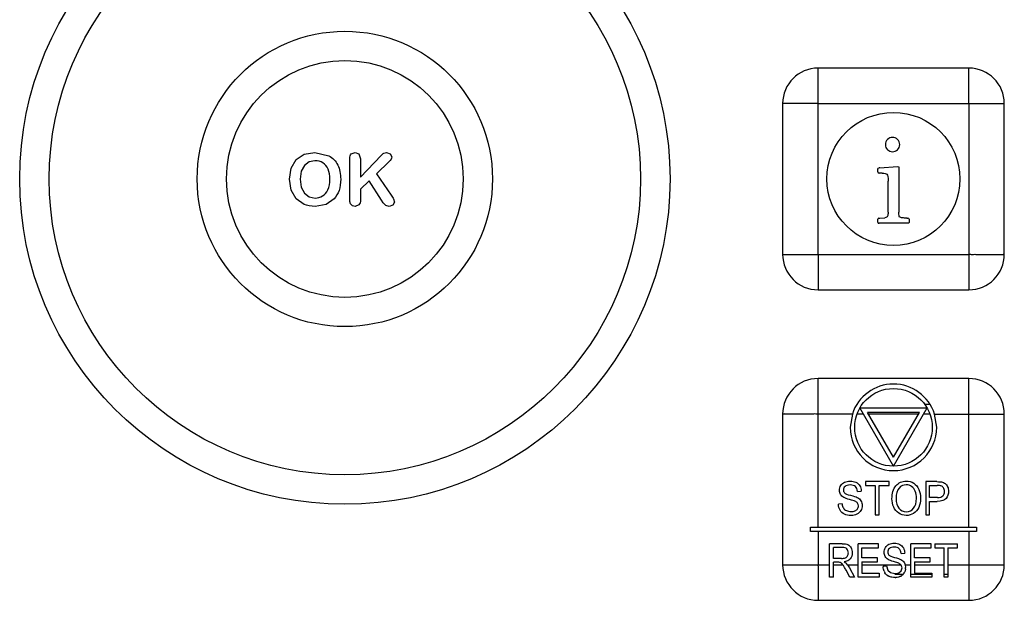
# Model space of a CAD drawing. Header units: millimetres. Extents: x 0 to 3364, y 0 to 2378.
# Tile 19 of 32: x 1707 to 1751, y 1366 to 1392. Entities that reach past the tile are written whole.
import ezdxf

# ---------------------------------------------------------------- set-up
doc = ezdxf.new("R2010")
doc.units = ezdxf.units.MM
doc.header["$LTSCALE"] = 185.02
doc.layers.add('00_COMPONENTS', color=7, linetype='CONTINUOUS')

msp = doc.modelspace()

# ---------------------------------------------------------------- linework, layer by layer
at = {"layer": '00_COMPONENTS', "color": 9, "linetype": 'CONTINUOUS'}
for p, q in [((1742.718, 1381.876), (1742.718, 1390.277)), ((1742.718, 1388.676), (1751.119, 1388.676)), ((1749.518, 1388.676), (1749.518, 1380.276)), ((1741.118, 1381.876), (1749.518, 1381.876)), ((1742.718, 1369.576), (1742.718, 1376.277)), ((1747.517, 1375.114), (1747.761, 1375.114)), ((1744.263, 1374.676), (1742.718, 1374.676)), ((1744.761, 1374.676), (1744.474, 1374.676)), ((1747.244, 1374.676), (1744.992, 1374.676)), ((1747.762, 1374.676), (1747.475, 1374.676)), ((1747.974, 1374.676), (1751.119, 1374.676)), ((1749.518, 1369.576), (1749.518, 1374.676)), ((1742.718, 1369.376), (1742.718, 1367.876)), ((1749.518, 1369.376), (1749.518, 1366.276)), ((1741.118, 1367.876), (1743.237, 1367.876)), ((1743.406, 1367.876), (1743.835, 1367.876)), ((1744.047, 1367.876), (1744.524, 1367.876)), ((1744.693, 1367.876), (1746.453, 1367.876)), ((1746.649, 1367.876), (1746.9, 1367.876)), ((1747.069, 1367.876), (1748.409, 1367.876)), ((1748.578, 1367.876), (1749.518, 1367.876)), ((1746.52, 1367.438), (1746.187, 1367.438)), ((1747.852, 1367.438), (1746.9, 1367.438)), ((1748.578, 1367.438), (1748.409, 1367.438))]:
    msp.add_line(p, q, dxfattribs=at)
at = {"layer": '00_COMPONENTS', "color": 7, "linetype": 'CONTINUOUS'}
for p, q in [((1749.518, 1390.276), (1742.718, 1390.276)), ((1741.118, 1388.676), (1741.118, 1381.876)), ((1751.118, 1381.876), (1751.118, 1388.676)), ((1719.172, 1386.148), (1719.533, 1386.391)), ((1719.533, 1386.391), (1720.016, 1386.476)), ((1720.016, 1386.476), (1720.645, 1386.326)), ((1721.655, 1386.404), (1721.828, 1386.476)), ((1721.828, 1386.476), (1722.002, 1386.404)), ((1722.002, 1386.404), (1722.07, 1386.186)), ((1723.123, 1386.442), (1723.25, 1386.476)), ((1723.25, 1386.476), (1723.415, 1386.415)), ((1723.415, 1386.415), (1723.48, 1386.269)), ((1718.945, 1385.761), (1719.172, 1386.148)), ((1719.75, 1386.042), (1719.541, 1385.885)), ((1720.016, 1386.096), (1719.75, 1386.042)), ((1721.592, 1384.432), (1721.592, 1386.186)), ((1722.07, 1385.359), (1723.008, 1386.338)), ((1722.07, 1386.186), (1722.07, 1385.359)), ((1723.372, 1386.061), (1722.791, 1385.51)), ((1718.868, 1385.263), (1718.945, 1385.761)), ((1719.403, 1385.621), (1719.353, 1385.263)), ((1719.541, 1385.885), (1719.403, 1385.621)), ((1722.791, 1385.51), (1723.461, 1384.551)), ((1745.414, 1385.722), (1745.441, 1385.756)), ((1745.414, 1385.596), (1745.414, 1385.722)), ((1745.532, 1385.54), (1745.478, 1385.543)), ((1745.502, 1385.778), (1746.302, 1385.836)), ((1745.614, 1385.543), (1745.532, 1385.54)), ((1746.302, 1385.836), (1746.356, 1385.826)), ((1746.356, 1385.826), (1746.361, 1385.788)), ((1746.361, 1385.788), (1746.361, 1383.783)), ((1718.942, 1384.768), (1718.868, 1385.263)), ((1719.353, 1385.263), (1719.402, 1384.899)), ((1722.461, 1385.19), (1722.07, 1384.815)), ((1723.026, 1384.321), (1722.461, 1385.19)), ((1745.876, 1383.78), (1745.876, 1385.178)), ((1719.164, 1384.376), (1718.942, 1384.768)), ((1719.402, 1384.899), (1719.546, 1384.628)), ((1719.546, 1384.628), (1719.758, 1384.469)), ((1722.07, 1384.815), (1722.07, 1384.327)), ((1719.53, 1384.125), (1719.164, 1384.376)), ((1719.758, 1384.469), (1720.022, 1384.416)), ((1720.883, 1384.374), (1720.52, 1384.123)), ((1721.624, 1384.155), (1721.597, 1384.26)), ((1723.103, 1384.192), (1723.026, 1384.321)), ((1723.21, 1384.078), (1723.103, 1384.192)), ((1723.602, 1384.231), (1723.539, 1384.094)), ((1723.566, 1384.375), (1723.602, 1384.231)), ((1720.52, 1384.123), (1720.026, 1384.036)), ((1721.711, 1384.068), (1721.624, 1384.155)), ((1721.828, 1384.036), (1721.711, 1384.068)), ((1722.002, 1384.107), (1721.828, 1384.036)), ((1723.372, 1384.036), (1723.21, 1384.078)), ((1723.539, 1384.094), (1723.372, 1384.036)), ((1745.414, 1383.322), (1745.414, 1383.46)), ((1745.465, 1383.511), (1745.502, 1383.514)), ((1745.502, 1383.514), (1745.729, 1383.524)), ((1746.726, 1383.511), (1746.769, 1383.511)), ((1746.809, 1383.282), (1746.772, 1383.276)), ((1746.822, 1383.324), (1746.809, 1383.282)), ((1746.822, 1383.46), (1746.822, 1383.324)), ((1746.772, 1383.276), (1745.468, 1383.276)), ((1742.718, 1380.276), (1749.518, 1380.276)), ((1749.518, 1376.276), (1742.718, 1376.276)), ((1746.118, 1372.326), (1744.603, 1374.951)), ((1744.603, 1374.951), (1747.634, 1374.951)), ((1746.118, 1372.326), (1747.634, 1374.951)), ((1741.118, 1374.676), (1741.118, 1367.876)), ((1744.263, 1374.676), (1744.168, 1374.076)), ((1746.118, 1372.726), (1744.949, 1374.751)), ((1747.287, 1374.751), (1744.949, 1374.751)), ((1746.118, 1372.726), (1747.287, 1374.751)), ((1748.068, 1374.076), (1747.974, 1374.676)), ((1751.118, 1367.876), (1751.118, 1374.676)), ((1744.852, 1371.626), (1744.852, 1371.449)), ((1745.922, 1371.626), (1744.852, 1371.626)), ((1744.852, 1371.449), (1745.296, 1371.449)), ((1745.296, 1371.449), (1745.296, 1370.126)), ((1745.475, 1370.126), (1745.475, 1371.449)), ((1745.475, 1371.449), (1745.922, 1371.449)), ((1745.922, 1371.449), (1745.922, 1371.626)), ((1747.572, 1371.626), (1747.572, 1370.126)), ((1748.081, 1371.626), (1747.572, 1371.626)), ((1747.75, 1370.913), (1747.75, 1371.449)), ((1747.75, 1371.449), (1748.096, 1371.449)), ((1744.497, 1371.189), (1744.668, 1371.204)), ((1748.099, 1370.913), (1747.75, 1370.913)), ((1743.803, 1370.624), (1743.634, 1370.608)), ((1747.75, 1370.126), (1747.75, 1370.736)), ((1747.75, 1370.736), (1748.097, 1370.736)), ((1745.296, 1370.126), (1745.475, 1370.126)), ((1747.572, 1370.126), (1747.75, 1370.126)), ((1742.368, 1369.376), (1742.368, 1369.576)), ((1742.368, 1369.576), (1749.868, 1369.576)), ((1749.868, 1369.576), (1749.868, 1369.376)), ((1749.868, 1369.376), (1742.368, 1369.376)), ((1743.237, 1367.326), (1743.237, 1368.826)), ((1743.802, 1368.826), (1743.237, 1368.826)), ((1743.406, 1368.164), (1743.406, 1368.66)), ((1743.809, 1368.66), (1743.406, 1368.66)), ((1744.524, 1367.326), (1744.524, 1368.826)), ((1745.446, 1368.826), (1744.524, 1368.826)), ((1744.693, 1368.19), (1744.693, 1368.649)), ((1744.693, 1368.649), (1745.446, 1368.649)), ((1745.446, 1368.649), (1745.446, 1368.826)), ((1746.9, 1367.326), (1746.9, 1368.826)), ((1747.822, 1368.826), (1746.9, 1368.826)), ((1747.069, 1368.19), (1747.069, 1368.649)), ((1747.069, 1368.649), (1747.822, 1368.649)), ((1747.822, 1368.649), (1747.822, 1368.826)), ((1747.989, 1368.826), (1747.989, 1368.649)), ((1747.989, 1368.826), (1749, 1368.826)), ((1747.989, 1368.649), (1748.409, 1368.649)), ((1748.409, 1367.326), (1748.409, 1368.649)), ((1748.578, 1368.649), (1748.578, 1367.326)), ((1748.578, 1368.649), (1749, 1368.649)), ((1749, 1368.649), (1749, 1368.826)), ((1745.398, 1368.19), (1744.693, 1368.19)), ((1745.398, 1368.014), (1745.398, 1368.19)), ((1746.466, 1368.389), (1746.628, 1368.404)), ((1747.774, 1368.19), (1747.069, 1368.19)), ((1747.774, 1368.014), (1747.774, 1368.19)), ((1743.768, 1368.164), (1743.406, 1368.164)), ((1743.406, 1367.326), (1743.406, 1367.992)), ((1743.601, 1367.992), (1743.406, 1367.992)), ((1743.857, 1367.845), (1743.835, 1367.876)), ((1744.047, 1367.876), (1743.998, 1367.934)), ((1744.047, 1367.876), (1744.139, 1367.735)), ((1744.139, 1367.734), (1744.361, 1367.326)), ((1744.693, 1368.014), (1744.693, 1367.503)), ((1744.693, 1368.014), (1745.398, 1368.014)), ((1745.651, 1367.808), (1745.81, 1367.824)), ((1745.81, 1367.824), (1745.862, 1367.64)), ((1746.468, 1367.856), (1746.453, 1367.876)), ((1746.467, 1367.604), (1746.504, 1367.734)), ((1746.504, 1367.734), (1746.468, 1367.856)), ((1746.613, 1367.962), (1746.649, 1367.876)), ((1746.649, 1367.876), (1746.666, 1367.75)), ((1747.069, 1368.014), (1747.069, 1367.503)), ((1747.069, 1368.014), (1747.774, 1368.014)), ((1743.406, 1367.326), (1743.237, 1367.326)), ((1744.148, 1367.326), (1743.98, 1367.638)), ((1744.361, 1367.326), (1744.148, 1367.326)), ((1745.475, 1367.326), (1744.524, 1367.326)), ((1744.693, 1367.503), (1745.475, 1367.503)), ((1745.475, 1367.503), (1745.475, 1367.326)), ((1745.862, 1367.64), (1745.991, 1367.522)), ((1745.991, 1367.522), (1746.187, 1367.479)), ((1746.357, 1367.513), (1746.467, 1367.604)), ((1747.852, 1367.326), (1746.9, 1367.326)), ((1747.069, 1367.503), (1747.852, 1367.503)), ((1747.852, 1367.503), (1747.852, 1367.326)), ((1748.578, 1367.326), (1748.409, 1367.326)), ((1742.718, 1366.276), (1749.518, 1366.276))]:
    msp.add_line(p, q, dxfattribs=at)
for centre, radius in [((1721.368, 1385.276), 14.671), ((1721.368, 1385.276), 13.339), ((1721.368, 1385.276), 6.661), ((1721.368, 1385.276), 5.339), ((1746.118, 1385.276), 3), ((1746.118, 1374.076), 1.75)]:
    msp.add_circle(centre, radius, dxfattribs=at)
for centre, radius, start, end in [((1742.719, 1388.675), 1.601, 90.0355, 179.968), ((1749.517, 1388.675), 1.601, 0.0355, 89.968), ((1742.719, 1381.877), 1.601, 180.0355, 269.968), ((1749.517, 1381.877), 1.601, 270.0355, 359.968), ((1742.719, 1374.675), 1.601, 90.0355, 179.968), ((1749.517, 1374.675), 1.601, 0.0355, 89.968), ((1746.118, 1374.076), 1.95, 17.9202, 162.0798), ((1746.118, 1374.076), 1.95, 180, 360), ((1742.719, 1367.877), 1.601, 180.0355, 269.968), ((1746.325, 1367.82), 0.674, 180.9869, 182.974), ((1746.314, 1367.791), 0.345, 29.8479, 33.7481), ((1746.199, 1367.75), 0.467, 353.1327, 0.0337), ((1749.517, 1367.877), 1.601, 270.0355, 359.968), ((1746.188, 1367.798), 0.535, 202.3525, 209.0701), ((1746.153, 1367.778), 0.495, 209.0435, 212.5101), ((1746.093, 1367.74), 0.424, 236.8748, 243.6226), ((1746.195, 1367.884), 0.584, 269.9856, 273.2602), ((1746.242, 1367.737), 0.426, 297.6636, 304.0789), ((1746.236, 1367.727), 0.423, 325.4611, 331.3049), ((1746.171, 1367.763), 0.498, 331.2461, 336.107)]:
    msp.add_arc(centre, radius, start, end, dxfattribs=at)
at = {"layer": '00_COMPONENTS', "color": 9, "linetype": 'CONTINUOUS'}
for points in [[(1749.518, 1388.676), (1749.531, 1388.689), (1749.51, 1388.733), (1749.522, 1388.801), (1749.517, 1388.892), (1749.519, 1388.998), (1749.518, 1389.141), (1749.518, 1389.317), (1749.518, 1389.527), (1749.518, 1389.733), (1749.518, 1389.903), (1749.518, 1390.035), (1749.519, 1390.115), (1749.518, 1390.175), (1749.521, 1390.22), (1749.512, 1390.245), (1749.524, 1390.276), (1749.518, 1390.276)], [(1742.718, 1388.676), (1742.706, 1388.689), (1742.662, 1388.668), (1742.594, 1388.68), (1742.503, 1388.675), (1742.396, 1388.677), (1742.254, 1388.676), (1742.078, 1388.676), (1741.868, 1388.676), (1741.661, 1388.676), (1741.491, 1388.676), (1741.359, 1388.676), (1741.279, 1388.677), (1741.219, 1388.676), (1741.174, 1388.678), (1741.149, 1388.67), (1741.118, 1388.682), (1741.118, 1388.676)], [(1742.718, 1381.876), (1742.705, 1381.864), (1742.726, 1381.82), (1742.714, 1381.752), (1742.72, 1381.661), (1742.718, 1381.554), (1742.718, 1381.412), (1742.718, 1381.236), (1742.718, 1381.026), (1742.718, 1380.819), (1742.718, 1380.649), (1742.718, 1380.517), (1742.718, 1380.437), (1742.719, 1380.377), (1742.716, 1380.332), (1742.724, 1380.307), (1742.712, 1380.276), (1742.718, 1380.276)], [(1749.518, 1381.876), (1749.531, 1381.863), (1749.575, 1381.884), (1749.643, 1381.872), (1749.734, 1381.878), (1749.84, 1381.876), (1749.983, 1381.876), (1750.159, 1381.876), (1750.369, 1381.876), (1750.575, 1381.876), (1750.745, 1381.876), (1750.877, 1381.876), (1750.957, 1381.876), (1751.017, 1381.877), (1751.062, 1381.874), (1751.087, 1381.882), (1751.118, 1381.87), (1751.118, 1381.876)], [(1749.518, 1374.676), (1749.531, 1374.689), (1749.51, 1374.733), (1749.522, 1374.801), (1749.517, 1374.892), (1749.519, 1374.998), (1749.518, 1375.141), (1749.518, 1375.317), (1749.518, 1375.527), (1749.518, 1375.733), (1749.518, 1375.903), (1749.518, 1376.035), (1749.519, 1376.115), (1749.518, 1376.175), (1749.521, 1376.22), (1749.512, 1376.245), (1749.524, 1376.276), (1749.518, 1376.276)], [(1742.718, 1374.676), (1742.706, 1374.689), (1742.662, 1374.668), (1742.594, 1374.68), (1742.503, 1374.675), (1742.396, 1374.677), (1742.254, 1374.676), (1742.078, 1374.676), (1741.868, 1374.676), (1741.661, 1374.676), (1741.491, 1374.676), (1741.359, 1374.676), (1741.279, 1374.677), (1741.219, 1374.676), (1741.174, 1374.678), (1741.149, 1374.67), (1741.118, 1374.682), (1741.118, 1374.676)], [(1742.718, 1367.876), (1742.705, 1367.864), (1742.726, 1367.82), (1742.714, 1367.752), (1742.72, 1367.661), (1742.718, 1367.554), (1742.718, 1367.412), (1742.718, 1367.236), (1742.718, 1367.026), (1742.718, 1366.819), (1742.718, 1366.649), (1742.718, 1366.517), (1742.718, 1366.437), (1742.719, 1366.377), (1742.716, 1366.332), (1742.724, 1366.307), (1742.712, 1366.276), (1742.718, 1366.276)], [(1749.518, 1367.876), (1749.531, 1367.863), (1749.575, 1367.884), (1749.643, 1367.872), (1749.734, 1367.878), (1749.84, 1367.876), (1749.983, 1367.876), (1750.159, 1367.876), (1750.369, 1367.876), (1750.575, 1367.876), (1750.745, 1367.876), (1750.877, 1367.876), (1750.957, 1367.876), (1751.017, 1367.877), (1751.062, 1367.874), (1751.087, 1367.882), (1751.118, 1367.87), (1751.118, 1367.876)]]:
    msp.add_open_spline(points, degree=3, knots=[0, 0, 0, 0, 0.033984, 0.067386, 0.134559, 0.201514, 0.268252, 0.400892, 0.532174, 0.661658, 0.788401, 0.850059, 0.909598, 0.938032, 0.964508, 0.988262, 1, 1, 1, 1], dxfattribs=at)
at = {"layer": '00_COMPONENTS', "color": 7, "linetype": 'CONTINUOUS'}
for points in [[(1745.852, 1387.055), (1745.788, 1386.994), (1745.756, 1386.916), (1745.756, 1386.826)], [(1746.078, 1387.148), (1745.99, 1387.148), (1745.916, 1387.116), (1745.852, 1387.055)], [(1746.305, 1387.055), (1746.241, 1387.116), (1746.164, 1387.148), (1746.078, 1387.148)], [(1746.401, 1386.826), (1746.401, 1386.916), (1746.369, 1386.994), (1746.305, 1387.055)], [(1721.592, 1386.186), (1721.592, 1386.283), (1721.613, 1386.355), (1721.655, 1386.404)], [(1723.008, 1386.338), (1723.053, 1386.385), (1723.09, 1386.42), (1723.123, 1386.442)], [(1745.756, 1386.826), (1745.756, 1386.732), (1745.788, 1386.655), (1745.852, 1386.594)], [(1745.852, 1386.594), (1745.916, 1386.532), (1745.99, 1386.503), (1746.078, 1386.503)], [(1746.078, 1386.503), (1746.164, 1386.503), (1746.241, 1386.532), (1746.305, 1386.594)], [(1746.305, 1386.594), (1746.369, 1386.655), (1746.401, 1386.732), (1746.401, 1386.826)], [(1720.372, 1385.998), (1720.269, 1386.063), (1720.149, 1386.096), (1720.016, 1386.096)], [(1720.611, 1385.711), (1720.555, 1385.837), (1720.475, 1385.934), (1720.372, 1385.998)], [(1720.645, 1386.326), (1720.821, 1386.227), (1720.954, 1386.087), (1721.045, 1385.903)], [(1723.48, 1386.269), (1723.48, 1386.198), (1723.443, 1386.128), (1723.372, 1386.061)], [(1720.695, 1385.263), (1720.695, 1385.435), (1720.666, 1385.584), (1720.611, 1385.711)], [(1721.045, 1385.903), (1721.135, 1385.72), (1721.18, 1385.506), (1721.18, 1385.259)], [(1745.414, 1385.596), (1745.414, 1385.562), (1745.436, 1385.545), (1745.478, 1385.543)], [(1745.502, 1385.778), (1745.478, 1385.775), (1745.457, 1385.767), (1745.441, 1385.756)], [(1745.614, 1385.543), (1745.71, 1385.543), (1745.78, 1385.524), (1745.816, 1385.489)], [(1720.604, 1384.791), (1720.665, 1384.918), (1720.695, 1385.076), (1720.695, 1385.263)], [(1721.18, 1385.259), (1721.18, 1385.076), (1721.154, 1384.91), (1721.105, 1384.762)], [(1745.816, 1385.489), (1745.854, 1385.452), (1745.876, 1385.348), (1745.876, 1385.178)], [(1720.359, 1384.508), (1720.462, 1384.569), (1720.542, 1384.662), (1720.604, 1384.791)], [(1721.105, 1384.762), (1721.056, 1384.612), (1720.982, 1384.483), (1720.883, 1384.374)], [(1720.022, 1384.416), (1720.145, 1384.416), (1720.256, 1384.446), (1720.359, 1384.508)], [(1721.597, 1384.26), (1721.593, 1384.298), (1721.592, 1384.356), (1721.592, 1384.432)], [(1722.07, 1384.327), (1722.07, 1384.227), (1722.047, 1384.155), (1722.002, 1384.107)], [(1723.461, 1384.551), (1723.508, 1384.484), (1723.543, 1384.425), (1723.566, 1384.375)], [(1720.026, 1384.036), (1719.84, 1384.036), (1719.675, 1384.067), (1719.53, 1384.125)], [(1745.876, 1383.78), (1745.876, 1383.695), (1745.865, 1383.634), (1745.849, 1383.596)], [(1746.396, 1383.559), (1746.372, 1383.578), (1746.361, 1383.652), (1746.361, 1383.783)], [(1745.465, 1383.511), (1745.43, 1383.508), (1745.414, 1383.492), (1745.414, 1383.46)], [(1745.414, 1383.322), (1745.414, 1383.29), (1745.43, 1383.276), (1745.468, 1383.276)], [(1745.849, 1383.596), (1745.833, 1383.559), (1745.793, 1383.535), (1745.729, 1383.524)], [(1746.526, 1383.52), (1746.462, 1383.527), (1746.42, 1383.54), (1746.396, 1383.559)], [(1746.726, 1383.511), (1746.654, 1383.511), (1746.588, 1383.514), (1746.526, 1383.52)], [(1746.822, 1383.46), (1746.822, 1383.492), (1746.804, 1383.511), (1746.769, 1383.511)], [(1743.686, 1371.238), (1743.686, 1371.314), (1743.705, 1371.385), (1743.744, 1371.45)], [(1743.744, 1371.45), (1743.782, 1371.516), (1743.839, 1371.566), (1743.913, 1371.6)], [(1743.932, 1371.41), (1743.882, 1371.366), (1743.858, 1371.313), (1743.858, 1371.252)], [(1743.913, 1371.6), (1743.987, 1371.634), (1744.07, 1371.652), (1744.161, 1371.652)], [(1744.168, 1371.477), (1744.06, 1371.477), (1743.981, 1371.454), (1743.932, 1371.41)], [(1744.161, 1371.652), (1744.26, 1371.652), (1744.349, 1371.633), (1744.425, 1371.598)], [(1744.403, 1371.404), (1744.35, 1371.452), (1744.271, 1371.477), (1744.168, 1371.477)], [(1744.497, 1371.189), (1744.488, 1371.283), (1744.456, 1371.355), (1744.403, 1371.404)], [(1744.425, 1371.598), (1744.502, 1371.562), (1744.561, 1371.51), (1744.602, 1371.44)], [(1744.602, 1371.44), (1744.643, 1371.37), (1744.665, 1371.292), (1744.668, 1371.204)], [(1746.051, 1370.857), (1746.051, 1371.105), (1746.11, 1371.3), (1746.231, 1371.441)], [(1746.231, 1371.441), (1746.351, 1371.582), (1746.506, 1371.653), (1746.697, 1371.653)], [(1746.371, 1371.337), (1746.28, 1371.24), (1746.235, 1371.079), (1746.235, 1370.854)], [(1746.698, 1371.482), (1746.571, 1371.482), (1746.462, 1371.433), (1746.371, 1371.337)], [(1746.697, 1371.653), (1746.821, 1371.653), (1746.934, 1371.619), (1747.034, 1371.553)], [(1746.938, 1371.406), (1746.866, 1371.456), (1746.786, 1371.482), (1746.698, 1371.482)], [(1747.101, 1371.194), (1747.064, 1371.285), (1747.01, 1371.356), (1746.938, 1371.406)], [(1747.034, 1371.553), (1747.133, 1371.487), (1747.21, 1371.395), (1747.262, 1371.276)], [(1748.081, 1371.626), (1748.17, 1371.626), (1748.239, 1371.621), (1748.286, 1371.612)], [(1748.262, 1371.435), (1748.232, 1371.444), (1748.177, 1371.449), (1748.096, 1371.449)], [(1748.375, 1371.347), (1748.346, 1371.392), (1748.309, 1371.422), (1748.262, 1371.435)], [(1748.286, 1371.612), (1748.353, 1371.6), (1748.408, 1371.576), (1748.453, 1371.541)], [(1748.418, 1371.186), (1748.418, 1371.249), (1748.403, 1371.302), (1748.375, 1371.347)], [(1748.453, 1371.541), (1748.497, 1371.506), (1748.533, 1371.458), (1748.561, 1371.397)], [(1748.561, 1371.397), (1748.588, 1371.335), (1748.602, 1371.266), (1748.602, 1371.192)], [(1743.733, 1371.051), (1743.701, 1371.106), (1743.686, 1371.169), (1743.686, 1371.238)], [(1743.877, 1370.911), (1743.813, 1370.949), (1743.764, 1370.996), (1743.733, 1371.051)], [(1743.858, 1371.252), (1743.858, 1371.197), (1743.875, 1371.153), (1743.91, 1371.118)], [(1744.138, 1370.818), (1744.014, 1370.851), (1743.927, 1370.882), (1743.877, 1370.911)], [(1743.91, 1371.118), (1743.944, 1371.084), (1744.034, 1371.048), (1744.179, 1371.011)], [(1744.179, 1371.011), (1744.325, 1370.974), (1744.424, 1370.943), (1744.478, 1370.915)], [(1744.478, 1370.915), (1744.557, 1370.875), (1744.615, 1370.824), (1744.652, 1370.762)], [(1746.128, 1370.482), (1746.076, 1370.6), (1746.051, 1370.725), (1746.051, 1370.857)], [(1746.235, 1370.854), (1746.235, 1370.673), (1746.278, 1370.53), (1746.365, 1370.426)], [(1747.027, 1370.428), (1747.113, 1370.532), (1747.157, 1370.682), (1747.157, 1370.875)], [(1747.157, 1370.875), (1747.157, 1370.997), (1747.138, 1371.103), (1747.101, 1371.194)], [(1747.342, 1370.874), (1747.342, 1370.722), (1747.314, 1370.586), (1747.259, 1370.466)], [(1747.262, 1371.276), (1747.315, 1371.158), (1747.342, 1371.024), (1747.342, 1370.874)], [(1748.492, 1370.868), (1748.419, 1370.78), (1748.287, 1370.736), (1748.097, 1370.736)], [(1748.099, 1370.913), (1748.215, 1370.913), (1748.297, 1370.937), (1748.345, 1370.985)], [(1748.345, 1370.985), (1748.393, 1371.032), (1748.418, 1371.099), (1748.418, 1371.186)], [(1748.602, 1371.192), (1748.602, 1371.064), (1748.565, 1370.956), (1748.492, 1370.868)], [(1743.708, 1370.338), (1743.661, 1370.418), (1743.636, 1370.508), (1743.634, 1370.608)], [(1743.803, 1370.624), (1743.81, 1370.549), (1743.828, 1370.487), (1743.858, 1370.439)], [(1743.858, 1370.439), (1743.887, 1370.391), (1743.933, 1370.352), (1743.994, 1370.322)], [(1744.378, 1370.745), (1744.341, 1370.761), (1744.261, 1370.785), (1744.138, 1370.818)], [(1744.499, 1370.656), (1744.475, 1370.691), (1744.434, 1370.721), (1744.378, 1370.745)], [(1744.382, 1370.313), (1744.433, 1370.335), (1744.472, 1370.366), (1744.498, 1370.404)], [(1744.498, 1370.404), (1744.524, 1370.443), (1744.537, 1370.486), (1744.537, 1370.533)], [(1744.537, 1370.533), (1744.537, 1370.58), (1744.524, 1370.621), (1744.499, 1370.656)], [(1744.709, 1370.55), (1744.709, 1370.47), (1744.688, 1370.394), (1744.647, 1370.324)], [(1744.652, 1370.762), (1744.689, 1370.701), (1744.709, 1370.63), (1744.709, 1370.55)], [(1746.355, 1370.202), (1746.255, 1370.27), (1746.179, 1370.364), (1746.128, 1370.482)], [(1746.365, 1370.426), (1746.453, 1370.322), (1746.563, 1370.27), (1746.695, 1370.27)], [(1746.695, 1370.27), (1746.83, 1370.27), (1746.94, 1370.323), (1747.027, 1370.428)], [(1747.259, 1370.466), (1747.203, 1370.345), (1747.125, 1370.254), (1747.024, 1370.193)], [(1743.902, 1370.16), (1743.819, 1370.199), (1743.755, 1370.258), (1743.708, 1370.338)], [(1744.21, 1370.101), (1744.087, 1370.101), (1743.985, 1370.121), (1743.902, 1370.16)], [(1743.994, 1370.322), (1744.055, 1370.293), (1744.124, 1370.279), (1744.201, 1370.279)], [(1744.201, 1370.279), (1744.27, 1370.279), (1744.329, 1370.29), (1744.382, 1370.313)], [(1744.469, 1370.159), (1744.392, 1370.121), (1744.305, 1370.101), (1744.21, 1370.101)], [(1744.647, 1370.324), (1744.606, 1370.253), (1744.547, 1370.198), (1744.469, 1370.159)], [(1746.696, 1370.101), (1746.569, 1370.101), (1746.455, 1370.134), (1746.355, 1370.202)], [(1747.024, 1370.193), (1746.923, 1370.131), (1746.813, 1370.101), (1746.696, 1370.101)], [(1743.802, 1368.826), (1743.915, 1368.826), (1744.002, 1368.812), (1744.061, 1368.785)], [(1744.016, 1368.592), (1743.973, 1368.637), (1743.903, 1368.66), (1743.809, 1368.66)], [(1744.061, 1368.785), (1744.12, 1368.759), (1744.167, 1368.711), (1744.203, 1368.643)], [(1744.203, 1368.643), (1744.238, 1368.574), (1744.256, 1368.499), (1744.256, 1368.417)], [(1745.7, 1368.438), (1745.7, 1368.514), (1745.718, 1368.585), (1745.755, 1368.65)], [(1745.755, 1368.65), (1745.791, 1368.716), (1745.844, 1368.766), (1745.915, 1368.8)], [(1745.915, 1368.8), (1745.984, 1368.834), (1746.063, 1368.852), (1746.149, 1368.852)], [(1746.156, 1368.677), (1746.053, 1368.677), (1745.979, 1368.654), (1745.932, 1368.61)], [(1746.149, 1368.852), (1746.243, 1368.852), (1746.326, 1368.833), (1746.398, 1368.798)], [(1746.377, 1368.604), (1746.327, 1368.652), (1746.253, 1368.677), (1746.156, 1368.677)], [(1746.398, 1368.798), (1746.47, 1368.762), (1746.526, 1368.71), (1746.565, 1368.64)], [(1746.565, 1368.64), (1746.604, 1368.57), (1746.624, 1368.492), (1746.628, 1368.404)], [(1743.768, 1368.164), (1743.845, 1368.164), (1743.906, 1368.173), (1743.949, 1368.192)], [(1743.949, 1368.192), (1743.993, 1368.21), (1744.026, 1368.241), (1744.048, 1368.282)], [(1744.082, 1368.417), (1744.082, 1368.488), (1744.06, 1368.546), (1744.016, 1368.592)], [(1744.048, 1368.282), (1744.071, 1368.323), (1744.082, 1368.368), (1744.082, 1368.417)], [(1744.256, 1368.417), (1744.256, 1368.31), (1744.227, 1368.22), (1744.168, 1368.148)], [(1745.744, 1368.251), (1745.715, 1368.306), (1745.7, 1368.369), (1745.7, 1368.438)], [(1745.881, 1368.111), (1745.82, 1368.149), (1745.774, 1368.196), (1745.744, 1368.251)], [(1745.932, 1368.61), (1745.885, 1368.566), (1745.863, 1368.513), (1745.863, 1368.452)], [(1745.863, 1368.452), (1745.863, 1368.397), (1745.879, 1368.353), (1745.912, 1368.318)], [(1745.912, 1368.318), (1745.944, 1368.284), (1746.029, 1368.248), (1746.166, 1368.211)], [(1746.166, 1368.211), (1746.303, 1368.174), (1746.397, 1368.143), (1746.448, 1368.115)], [(1746.466, 1368.389), (1746.457, 1368.483), (1746.428, 1368.555), (1746.377, 1368.604)], [(1743.695, 1367.984), (1743.676, 1367.989), (1743.645, 1367.992), (1743.601, 1367.992)], [(1743.721, 1367.975), (1743.712, 1367.979), (1743.704, 1367.982), (1743.695, 1367.984)], [(1743.772, 1367.945), (1743.755, 1367.957), (1743.738, 1367.967), (1743.721, 1367.975)], [(1743.794, 1367.925), (1743.786, 1367.933), (1743.779, 1367.939), (1743.772, 1367.945)], [(1743.835, 1367.876), (1743.821, 1367.896), (1743.807, 1367.912), (1743.794, 1367.925)], [(1743.897, 1367.783), (1743.882, 1367.806), (1743.869, 1367.827), (1743.857, 1367.845)], [(1744.006, 1368.036), (1743.973, 1368.024), (1743.937, 1368.015), (1743.897, 1368.009)], [(1743.897, 1368.009), (1743.925, 1367.992), (1743.949, 1367.977), (1743.969, 1367.961)], [(1743.979, 1367.639), (1743.949, 1367.695), (1743.921, 1367.743), (1743.897, 1367.783)], [(1743.969, 1367.961), (1743.98, 1367.952), (1743.99, 1367.943), (1743.998, 1367.934)], [(1744.168, 1368.148), (1744.128, 1368.098), (1744.074, 1368.061), (1744.006, 1368.036)], [(1745.694, 1367.594), (1745.669, 1367.653), (1745.656, 1367.716), (1745.652, 1367.785)], [(1746.127, 1368.018), (1746.009, 1368.051), (1745.928, 1368.082), (1745.881, 1368.111)], [(1746.354, 1367.945), (1746.319, 1367.961), (1746.243, 1367.985), (1746.127, 1368.018)], [(1746.392, 1367.925), (1746.38, 1367.932), (1746.367, 1367.939), (1746.354, 1367.945)], [(1746.453, 1367.876), (1746.437, 1367.894), (1746.416, 1367.911), (1746.392, 1367.925)], [(1746.448, 1368.115), (1746.514, 1368.08), (1746.565, 1368.035), (1746.6, 1367.982)], [(1745.861, 1367.385), (1745.811, 1367.417), (1745.77, 1367.46), (1745.736, 1367.512)], [(1746.046, 1367.314), (1745.993, 1367.324), (1745.946, 1367.339), (1745.904, 1367.36)], [(1746.195, 1367.301), (1746.141, 1367.301), (1746.091, 1367.305), (1746.046, 1367.314)], [(1746.187, 1367.479), (1746.251, 1367.479), (1746.308, 1367.49), (1746.357, 1367.513)], [(1746.44, 1367.359), (1746.376, 1367.326), (1746.305, 1367.306), (1746.228, 1367.302)], [(1746.585, 1367.487), (1746.557, 1367.446), (1746.522, 1367.412), (1746.481, 1367.384)], [(1746.663, 1367.694), (1746.657, 1367.648), (1746.645, 1367.604), (1746.626, 1367.562)]]:
    msp.add_open_spline(points, degree=3, dxfattribs=at)

doc.saveas('drawing.dxf')
